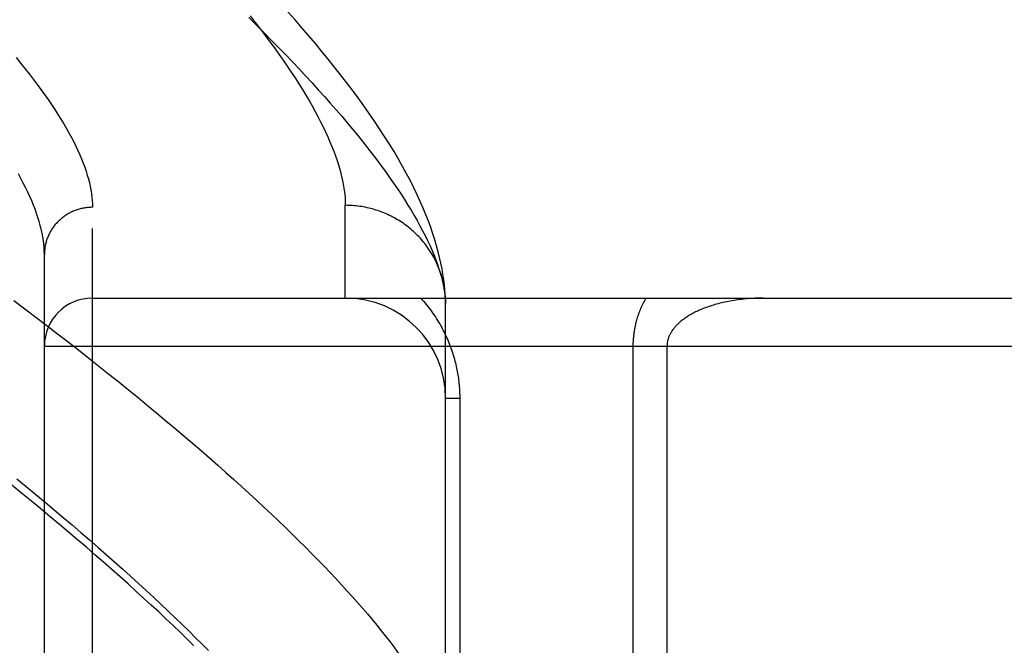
# Model space of a CAD drawing. Header units: inches. Extents: x 0 to 200, y 0 to 129.
# Tile 150 of 256: x 40.112 to 40.725, y 89.594 to 89.984. Entities that reach past the tile are written whole.
import ezdxf

# ---------------------------------------------------------------- set-up
doc = ezdxf.new("R2010")
doc.units = ezdxf.units.IN
doc.header["$LTSCALE"] = 11
doc.header["$MEASUREMENT"] = 0
doc.linetypes.add('HIDDEN', pattern=[0.2, 0.1, -0.1])
doc.layers.add('LEFTHAND_DOOR_ASSEMBLY', color=7, linetype='CONTINUOUS')

msp = doc.modelspace()

# ---------------------------------------------------------------- linework, layer by layer
at = {"layer": 'LEFTHAND_DOOR_ASSEMBLY', "color": 8, "linetype": 'HIDDEN'}
for p, q in [((40.15705, 88.75423), (40.15705, 89.86737)), ((40.31455, 89.8108), (40.31455, 89.86861)), ((40.12705, 88.78362), (40.12705, 89.83798)), ((40.15705, 89.8108), (41.21905, 89.8108)), ((40.37705, 89.80742), (40.37701, 89.80982)), ((40.37705, 89.46705), (40.37705, 89.80742)), ((40.12705, 89.7808), (41.21905, 89.7808)), ((40.49377, 89.7808), (40.49377, 89.50878)), ((40.51498, 89.7808), (40.51498, 89.53217)), ((40.38584, 89.7483), (40.37705, 89.7483)), ((40.38584, 89.7483), (40.38584, 89.46705))]:
    msp.add_line(p, q, dxfattribs=at)
for points in [[(40.37701, 89.80982), (40.37685, 89.81278), (40.37662, 89.81586), (40.3763, 89.81904), (40.3759, 89.8223), (40.3754, 89.82564), (40.37481, 89.82905), (40.37413, 89.83254), (40.37334, 89.83609), (40.37245, 89.83971), (40.37145, 89.84339), (40.37035, 89.84713), (40.36913, 89.85093), (40.3678, 89.8548), (40.36636, 89.85874), (40.36479, 89.86275), (40.36311, 89.86682), (40.3613, 89.87097), (40.35936, 89.87519), (40.35728, 89.87948), (40.35508, 89.88384), (40.35274, 89.88829), (40.35026, 89.8928), (40.34765, 89.89739), (40.3449, 89.90205), (40.34202, 89.90675), (40.33903, 89.9115), (40.33592, 89.91628), (40.3327, 89.92108), (40.3294, 89.92589), (40.326, 89.9307), (40.32254, 89.9355), (40.31899, 89.9403), (40.31535, 89.94511), (40.31164, 89.94992), (40.30785, 89.95475), (40.30396, 89.9596), (40.29999, 89.96447), (40.29593, 89.96936), (40.29179, 89.97428), (40.28755, 89.97922), (40.28323, 89.98419), (40.27883, 89.98918)], [(40.25437, 89.98555), (40.25915, 89.98085), (40.26383, 89.9762), (40.26841, 89.97159), (40.27289, 89.96703), (40.27728, 89.96252), (40.28156, 89.95805), (40.28575, 89.95364), (40.28984, 89.94927), (40.29383, 89.94495), (40.29773, 89.94068), (40.30152, 89.93645), (40.30522, 89.93228), (40.30883, 89.92815), (40.31233, 89.92408), (40.31575, 89.92005), (40.31906, 89.91607), (40.32228, 89.91214), (40.32541, 89.90826), (40.32844, 89.90443), (40.33138, 89.90064), (40.33422, 89.89691), (40.33697, 89.89322), (40.33963, 89.88959), (40.34219, 89.886), (40.34466, 89.88246), (40.34703, 89.87897), (40.34932, 89.87553), (40.35151, 89.87214), (40.35361, 89.8688), (40.35562, 89.8655), (40.35753, 89.86226), (40.35936, 89.85906), (40.36109, 89.85591), (40.36274, 89.85281), (40.36429, 89.84976), (40.36576, 89.84676), (40.36713, 89.8438), (40.36841, 89.8409), (40.36961, 89.83804), (40.37072, 89.83523), (40.37173, 89.83246), (40.37266, 89.82975), (40.3735, 89.82708), (40.37425, 89.82446)], [(40.25517, 89.98669), (40.2584, 89.98258), (40.26154, 89.97853), (40.26458, 89.97453), (40.26753, 89.97058), (40.27038, 89.96668), (40.27315, 89.96283), (40.27582, 89.95904), (40.27839, 89.95529), (40.28088, 89.9516), (40.28327, 89.94796), (40.28558, 89.94436), (40.28779, 89.94082), (40.28991, 89.93733), (40.29195, 89.9339), (40.29389, 89.93051), (40.29575, 89.92717), (40.29751, 89.92389), (40.29919, 89.92065), (40.30077, 89.91747), (40.30227, 89.91433), (40.30368, 89.91125), (40.30501, 89.90821), (40.30625, 89.90523), (40.3074, 89.9023), (40.30846, 89.89941), (40.30944, 89.89658), (40.31033, 89.89379), (40.31113, 89.89105), (40.31185, 89.88837), (40.31249, 89.88573), (40.31304, 89.88314), (40.3135, 89.8806), (40.31388, 89.8781), (40.31418, 89.87566), (40.31439, 89.87326), (40.31451, 89.87091), (40.31455, 89.86861)], [(40.10943, 89.96064), (40.11223, 89.95722), (40.11495, 89.95385), (40.11757, 89.95051), (40.12011, 89.94722), (40.12257, 89.94396), (40.12493, 89.94075), (40.12721, 89.93758), (40.12941, 89.93445), (40.13152, 89.93136), (40.13354, 89.92831), (40.13548, 89.9253), (40.13733, 89.92234), (40.13909, 89.91941), (40.14078, 89.91653), (40.14238, 89.91368), (40.14389, 89.91088), (40.14532, 89.90812), (40.14667, 89.9054), (40.14793, 89.90272), (40.14911, 89.90008), (40.15021, 89.89748), (40.15123, 89.89492), (40.15216, 89.89241), (40.15301, 89.88993), (40.15378, 89.8875), (40.15447, 89.8851), (40.15508, 89.88275), (40.1556, 89.88043), (40.15605, 89.87816), (40.15641, 89.87593), (40.15669, 89.87373), (40.15689, 89.87157), (40.15701, 89.86945), (40.15705, 89.86737)], [(40.12705, 89.83798), (40.12701, 89.8401), (40.12689, 89.84226), (40.12669, 89.84446), (40.12641, 89.8467), (40.12605, 89.84898), (40.12561, 89.85131), (40.12509, 89.85367), (40.12448, 89.85608), (40.1238, 89.85853), (40.12303, 89.86102), (40.12218, 89.86356), (40.12125, 89.86613), (40.12024, 89.86875), (40.11915, 89.87141), (40.11797, 89.87412), (40.11671, 89.87686), (40.11536, 89.87965), (40.11393, 89.88248), (40.11242, 89.88535), (40.11083, 89.88827)], [(40.15705, 89.86737), (40.1564, 89.86736), (40.15575, 89.86734), (40.15509, 89.86731), (40.15444, 89.86726), (40.15379, 89.8672), (40.15314, 89.86712), (40.15249, 89.86703), (40.15184, 89.86693), (40.1512, 89.86681), (40.15056, 89.86668), (40.14992, 89.86653), (40.14929, 89.86637), (40.14866, 89.8662), (40.14803, 89.86601), (40.14741, 89.86581), (40.14679, 89.8656), (40.14618, 89.86537), (40.14557, 89.86513), (40.14497, 89.86488), (40.14438, 89.86462), (40.14379, 89.86434), (40.1432, 89.86405), (40.14262, 89.86375), (40.14205, 89.86343), (40.14149, 89.86311), (40.14093, 89.86277), (40.14039, 89.86242), (40.13985, 89.86206), (40.13931, 89.86168), (40.13879, 89.8613), (40.13828, 89.8609), (40.13777, 89.8605), (40.13727, 89.86008), (40.13679, 89.85965), (40.13631, 89.85921), (40.13584, 89.85876), (40.13538, 89.85831), (40.13494, 89.85784), (40.1345, 89.85736), (40.13407, 89.85687), (40.13366, 89.85638), (40.13325, 89.85587), (40.13286, 89.85536), (40.13248, 89.85484), (40.13211, 89.85431), (40.13175, 89.85377), (40.13141, 89.85323), (40.13107, 89.85268), (40.13075, 89.85212), (40.13044, 89.85155), (40.13015, 89.85098), (40.12986, 89.8504), (40.12959, 89.84982), (40.12934, 89.84923), (40.12909, 89.84863), (40.12886, 89.84803), (40.12865, 89.84743), (40.12844, 89.84682), (40.12825, 89.84621), (40.12808, 89.84559), (40.12791, 89.84497), (40.12776, 89.84434), (40.12763, 89.84372), (40.12751, 89.84309), (40.1274, 89.84245), (40.12731, 89.84182), (40.12723, 89.84118), (40.12717, 89.84054), (40.12712, 89.83991), (40.12708, 89.83927), (40.12706, 89.83862), (40.12705, 89.83798)], [(40.37696, 89.81077), (40.37689, 89.81188), (40.37679, 89.813), (40.37668, 89.81411), (40.37654, 89.81522), (40.37639, 89.81633), (40.37621, 89.81743), (40.37601, 89.81853), (40.3758, 89.81963), (40.37556, 89.82072), (40.3753, 89.82181), (40.37502, 89.8229), (40.37472, 89.82397), (40.3744, 89.82505), (40.37406, 89.82612), (40.37371, 89.82718), (40.37333, 89.82823), (40.37293, 89.82928), (40.37251, 89.83032), (40.37208, 89.83135), (40.37162, 89.83238), (40.37114, 89.83339), (40.37065, 89.8344), (40.37014, 89.8354), (40.36961, 89.83639), (40.36906, 89.83737), (40.36849, 89.83834), (40.3679, 89.8393), (40.3673, 89.84025), (40.36668, 89.84118), (40.36604, 89.84211), (40.36538, 89.84303), (40.36471, 89.84393), (40.36402, 89.84482), (40.36332, 89.8457), (40.36259, 89.84656), (40.36186, 89.84742), (40.3611, 89.84826), (40.36033, 89.84908), (40.35955, 89.84989), (40.35875, 89.85069), (40.35793, 89.85147), (40.3571, 89.85224), (40.35626, 89.853), (40.3554, 89.85373), (40.35453, 89.85446), (40.35365, 89.85516), (40.35275, 89.85585), (40.35184, 89.85653), (40.35092, 89.85719), (40.34999, 89.85783), (40.34904, 89.85846), (40.34808, 89.85906), (40.34711, 89.85965), (40.34613, 89.86023), (40.34514, 89.86078), (40.34414, 89.86132), (40.34313, 89.86184), (40.34211, 89.86234), (40.34108, 89.86283), (40.34004, 89.86329), (40.339, 89.86374), (40.33794, 89.86417), (40.33688, 89.86458), (40.33581, 89.86497), (40.33473, 89.86534), (40.33365, 89.86569), (40.33256, 89.86602), (40.33146, 89.86633), (40.33036, 89.86662), (40.32926, 89.8669), (40.32814, 89.86715), (40.32703, 89.86738), (40.32591, 89.8676), (40.32478, 89.86779), (40.32365, 89.86796), (40.32252, 89.86812), (40.32139, 89.86825), (40.32025, 89.86836), (40.31912, 89.86845), (40.31798, 89.86852), (40.31684, 89.86857), (40.3157, 89.8686), (40.31455, 89.86861)], [(40.37425, 89.82446), (40.37491, 89.82188), (40.37549, 89.81935), (40.37598, 89.81687), (40.37638, 89.81444), (40.37669, 89.81205), (40.37692, 89.80971), (40.37705, 89.80742)], [(40.36153, 89.8108), (40.36247, 89.80976), (40.36338, 89.80872), (40.36428, 89.80767), (40.36515, 89.80661), (40.366, 89.80555), (40.36682, 89.80448), (40.36763, 89.80341), (40.36842, 89.80233), (40.36919, 89.80125), (40.36993, 89.80017), (40.37066, 89.79908), (40.37137, 89.79798), (40.37205, 89.79689), (40.37272, 89.79579), (40.37337, 89.79469), (40.374, 89.79358), (40.37461, 89.79248), (40.3752, 89.79137), (40.37578, 89.79026), (40.37633, 89.78914), (40.37687, 89.78803), (40.37739, 89.78692), (40.3779, 89.7858), (40.37838, 89.78469), (40.37885, 89.78357), (40.3793, 89.78246), (40.37974, 89.78135), (40.38015, 89.78024), (40.38055, 89.77913), (40.38093, 89.77803), (40.3813, 89.77693), (40.38165, 89.77583), (40.38198, 89.77474), (40.3823, 89.77365), (40.3826, 89.77256), (40.38289, 89.77148), (40.38316, 89.77041), (40.38342, 89.76934), (40.38366, 89.76827), (40.38389, 89.7672), (40.3841, 89.76614), (40.38431, 89.76508), (40.3845, 89.76402), (40.38467, 89.76296), (40.38483, 89.76191), (40.38498, 89.76086), (40.38512, 89.75981), (40.38525, 89.75876), (40.38536, 89.75772), (40.38546, 89.75667), (40.38555, 89.75563), (40.38563, 89.75459), (40.38569, 89.75356), (40.38574, 89.75252), (40.38579, 89.75147), (40.38582, 89.75042), (40.38583, 89.74937), (40.38584, 89.7483)], [(40.50181, 89.8108), (40.50135, 89.81), (40.50091, 89.80919), (40.50048, 89.80838), (40.50007, 89.80757), (40.49967, 89.80676), (40.49929, 89.80595), (40.49892, 89.80513), (40.49857, 89.80432), (40.49823, 89.80351), (40.49791, 89.8027), (40.4976, 89.80189), (40.4973, 89.80109), (40.49702, 89.80029), (40.49675, 89.7995), (40.4965, 89.79871), (40.49626, 89.79793), (40.49604, 89.79715), (40.49583, 89.79639), (40.49563, 89.79563), (40.49544, 89.79488), (40.49527, 89.79413), (40.4951, 89.79339), (40.49495, 89.79266), (40.49481, 89.79193), (40.49468, 89.7912), (40.49455, 89.79049), (40.49444, 89.78977), (40.49434, 89.78906), (40.49424, 89.78835), (40.49416, 89.78765), (40.49408, 89.78695), (40.49402, 89.78625), (40.49396, 89.78556), (40.49391, 89.78487), (40.49386, 89.78419), (40.49383, 89.78351), (40.4938, 89.78283), (40.49378, 89.78215), (40.49377, 89.78147), (40.49377, 89.7808)], [(40.57498, 89.8108), (40.57372, 89.8108), (40.57247, 89.81078), (40.57122, 89.81074), (40.56997, 89.8107), (40.56873, 89.81064), (40.56749, 89.81057), (40.56626, 89.81048), (40.56503, 89.81039), (40.56381, 89.81028), (40.5626, 89.81016), (40.5614, 89.81002), (40.56021, 89.80988), (40.55903, 89.80972), (40.55786, 89.80955), (40.5567, 89.80938), (40.55556, 89.80919), (40.55442, 89.80899), (40.5533, 89.80878), (40.5522, 89.80856), (40.55111, 89.80833), (40.55003, 89.80809), (40.54897, 89.80784), (40.54793, 89.80758), (40.5469, 89.80731), (40.54589, 89.80704), (40.54489, 89.80676), (40.54391, 89.80647), (40.54295, 89.80617), (40.54201, 89.80587), (40.54108, 89.80555), (40.54017, 89.80524), (40.53928, 89.80491), (40.53841, 89.80459), (40.53756, 89.80425), (40.53672, 89.80391), (40.5359, 89.80357), (40.5351, 89.80322), (40.53432, 89.80286), (40.53355, 89.8025), (40.53281, 89.80214), (40.53208, 89.80178), (40.53137, 89.80141), (40.53068, 89.80103), (40.53, 89.80066), (40.52934, 89.80028), (40.5287, 89.7999), (40.52808, 89.79951), (40.52748, 89.79913), (40.52689, 89.79874), (40.52632, 89.79835), (40.52576, 89.79796), (40.52522, 89.79756), (40.52469, 89.79717), (40.52419, 89.79677), (40.5237, 89.79638), (40.52323, 89.79599), (40.52279, 89.7956), (40.52236, 89.79521), (40.52194, 89.79483), (40.52154, 89.79444), (40.52115, 89.79405), (40.52077, 89.79366), (40.52041, 89.79327), (40.52006, 89.79288), (40.51972, 89.79249), (40.5194, 89.79211), (40.51909, 89.79172), (40.5188, 89.79133), (40.51852, 89.79095), (40.51825, 89.79057), (40.51799, 89.79019), (40.51775, 89.78981), (40.51752, 89.78944), (40.5173, 89.78907), (40.5171, 89.7887), (40.51691, 89.78834), (40.51672, 89.78798), (40.51655, 89.78762), (40.51639, 89.78727), (40.51624, 89.78691), (40.5161, 89.78656), (40.51596, 89.78621), (40.51584, 89.78587), (40.51573, 89.78552), (40.51562, 89.78518), (40.51553, 89.78484), (40.51544, 89.7845), (40.51536, 89.78416), (40.51529, 89.78382), (40.51522, 89.78349), (40.51516, 89.78315), (40.51512, 89.78282), (40.51508, 89.78249), (40.51504, 89.78216), (40.51502, 89.78183), (40.515, 89.78149), (40.51498, 89.78115), (40.51498, 89.7808)], [(40.10803, 89.80933), (40.11495, 89.80411), (40.12179, 89.79892), (40.12854, 89.79376), (40.13521, 89.78863), (40.14179, 89.78353), (40.14829, 89.77846), (40.15469, 89.77342), (40.16101, 89.76842), (40.16724, 89.76345), (40.17338, 89.75852), (40.17944, 89.75362), (40.1854, 89.74876), (40.19127, 89.74393), (40.19706, 89.73914), (40.20275, 89.73439), (40.20836, 89.72967), (40.21388, 89.72499), (40.2193, 89.72035), (40.22464, 89.71575), (40.22988, 89.71118), (40.23503, 89.70666), (40.24009, 89.70217), (40.24506, 89.69773), (40.24994, 89.69332), (40.25473, 89.68896), (40.25943, 89.68463), (40.26403, 89.68035), (40.26855, 89.67611), (40.27297, 89.67191), (40.2773, 89.66775), (40.28154, 89.66363), (40.28569, 89.65956), (40.28975, 89.65552), (40.29371, 89.65153), (40.29758, 89.64759), (40.30137, 89.64368), (40.30506, 89.63982), (40.30866, 89.636), (40.31217, 89.63222), (40.31558, 89.62848), (40.31891, 89.62479), (40.32214, 89.62115), (40.32529, 89.61754), (40.32834, 89.61398), (40.3313, 89.61046), (40.33417, 89.60699), (40.33695, 89.60356), (40.33964, 89.60017), (40.34224, 89.59683)], [(40.22004, 89.59442), (40.21587, 89.59849), (40.21161, 89.60261), (40.20726, 89.60677), (40.20281, 89.61097), (40.19827, 89.61522), (40.19364, 89.61952), (40.18891, 89.62386), (40.18409, 89.62825), (40.17918, 89.63268), (40.17417, 89.63715), (40.16907, 89.64167), (40.16388, 89.64624), (40.15859, 89.65085), (40.15321, 89.65551), (40.14773, 89.66021), (40.14216, 89.66495), (40.1365, 89.66974), (40.13073, 89.67457), (40.12488, 89.67944), (40.11893, 89.68436), (40.11288, 89.68932), (40.10674, 89.69433)], [(40.10983, 89.69825), (40.1158, 89.69335), (40.12169, 89.6885), (40.1275, 89.68367), (40.13322, 89.67888), (40.13885, 89.67413), (40.1444, 89.66941), (40.14986, 89.66473), (40.15524, 89.66009), (40.16053, 89.65549), (40.16573, 89.65092), (40.17084, 89.64639), (40.17587, 89.6419), (40.18081, 89.63745), (40.18566, 89.63304), (40.19043, 89.62867), (40.1951, 89.62434), (40.19969, 89.62005), (40.20419, 89.6158), (40.20861, 89.61159), (40.21293, 89.60742), (40.21717, 89.60329), (40.22131, 89.5992), (40.22537, 89.59516), (40.22934, 89.59115)], [(40.34224, 89.59683), (40.34474, 89.59353), (40.34716, 89.59027), (40.34948, 89.58706), (40.35172, 89.5839), (40.35386, 89.58077), (40.35591, 89.57769), (40.35788, 89.57466), (40.35975, 89.57166), (40.36153, 89.56872), (40.36322, 89.56581), (40.36482, 89.56295), (40.36634, 89.56013), (40.36776, 89.55736), (40.36909, 89.55463), (40.37033, 89.55195), (40.37149, 89.5493), (40.37255, 89.54671), (40.37352, 89.54415), (40.37441, 89.54164), (40.3752, 89.53917), (40.37591, 89.53675), (40.37653, 89.53436), (40.37705, 89.53203)]]:
    msp.add_lwpolyline(points, dxfattribs=at)
for centre, radius, start, end in [((40.15705, 89.7808), 0.03, 90, 180), ((40.31455, 89.7483), 0.0625, 0, 90)]:
    msp.add_arc(centre, radius, start, end, dxfattribs=at)

doc.saveas('drawing.dxf')
